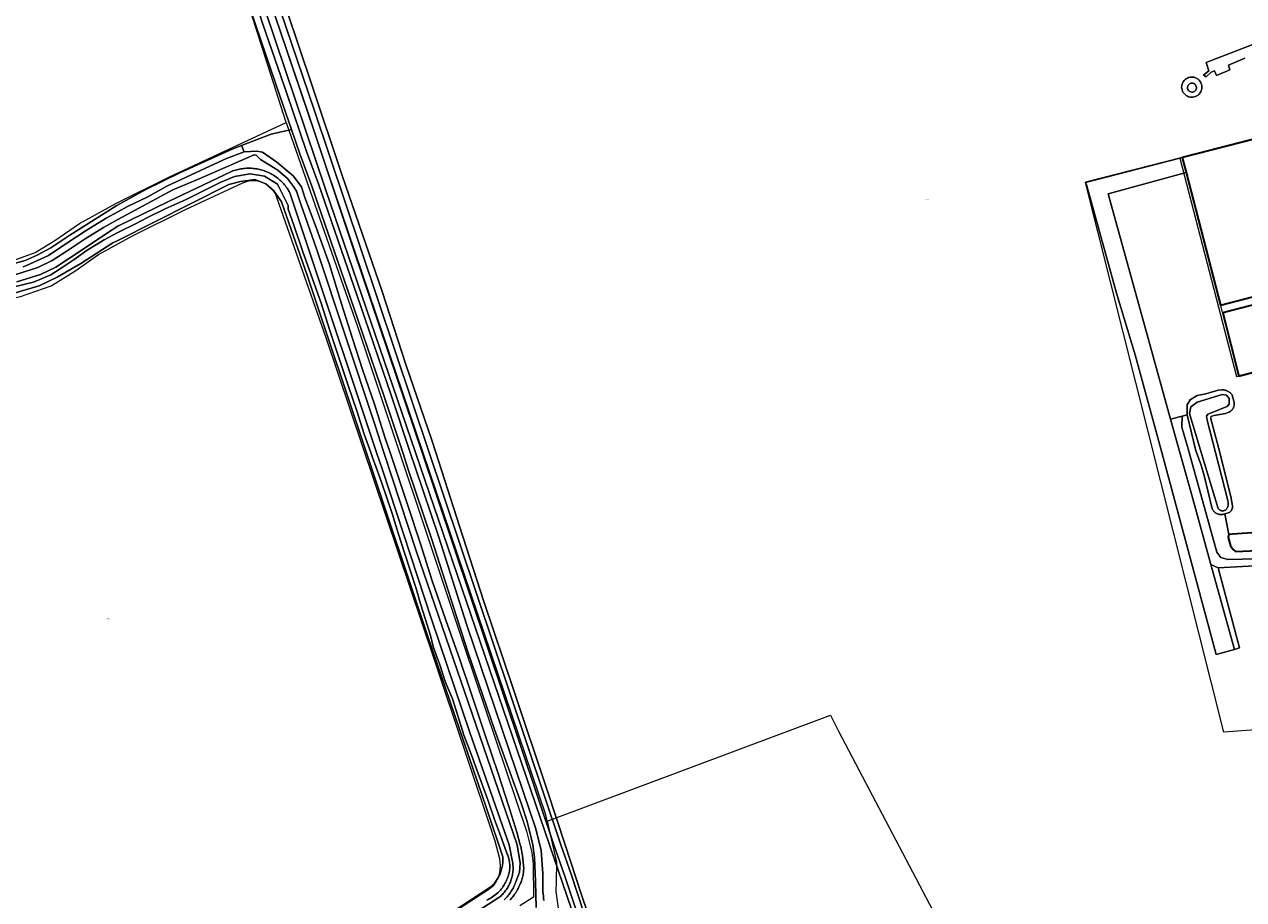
# Model space of a CAD drawing. Header units: metres. Extents: x 250001 to 257773, y 598992 to 609118.
# Tile 168 of 256: x 252962 to 253455, y 600978 to 601331. Entities that reach past the tile are written whole.
import ezdxf
from ezdxf.enums import TextEntityAlignment as Align
from ezdxf.lldxf.tags import DXFTag

# ---------------------------------------------------------------- set-up
doc = ezdxf.new("R2010")
doc.units = ezdxf.units.M
for name, color, linetype, lineweight in [('B-WE-GK-BESCHOEIING-G', 252, 'GK-BESCHOEIING', 35), ('B-WE-GR-BOS_LOOF-GV', 252, 'Continuous', 13), ('B-WE-GR-BOUWLAND-GV', 252, 'Continuous', 13), ('B-WE-GR-GROENVOORZIENING-GV', 252, 'Continuous', 18), ('B-WE-KG-GRENS_PERCEEL-G', 150, 'KG-PERCEEL', 18), ('B-WE-KG-GRENS_PERCEEL-S', 150, 'Continuous', 25), ('B-WE-OG-BEBOUWING-GV', 1, 'Continuous', 35), ('B-WE-OG-BEBOUWING_WINDTURBINE-GV', 1, 'Continuous', 18), ('B-WE-OG-TERREIN_ERF-GV', 7, 'Continuous', 18), ('B-WE-OG-WATER-GV', 252, 'Continuous', 18), ('B-WE-OG-WATER_SLOOT-GV', 252, 'Continuous', 18), ('B-WE-VH-ONVERHARD-GV', 252, 'Continuous', 18), ('B-WE-VH-VERHARDING_BETON-GV', 252, 'Continuous', 18), ('B-WE-VH-VERHARDING_GESLOTEN-GV', 252, 'Continuous', 18), ('X-XX-AL-REFERENTIE-G', 7, 'Continuous', 18)]:
    doc.layers.add(name, color=color, linetype=linetype, lineweight=lineweight)
doc.styles.add('NLCS-ISO', font='NLCS-ISO.ttf')
doc.styles.get("Standard").update_dxf_attribs({"font": 'NLCS-ISO.ttf'})
doc.linetypes.add('GK-BESCHOEIING', pattern='A,30,-5,[1,NLCS.SHX,S=1,R=0,X=0,Y=0],-5', length=40)
tags = doc.linetypes.add('KG-PERCEEL', pattern='A,5.5,-2,["P",Standard,S=1.8,R=0,X=-0.5,Y=-0.9],-2,5.5,-2,[5,NLCS.SHX,S=0.75,R=0,X=0,Y=0],-2', length=19).pattern_tags.tags
tags[6] = DXFTag(74, 10)

# ---------------------------------------------------------------- blocks, each defined once
blk = doc.blocks.new('SKG-PERCEELNUMMER-SO')
at = {"style": 'NLCS-ISO', "oblique": 10, "flags": 1}
blk.add_attdef('GEMEENTECODE', text='', height=1.8, dxfattribs=at).set_placement((0, 2.6), align=Align.MIDDLE_CENTER)
at = {"style": 'NLCS-ISO', "oblique": 10}
blk.add_attdef('SECTIE', text='', height=1.8, dxfattribs=at).set_placement((-0.5, 0), align=Align.MIDDLE_RIGHT)
blk.add_attdef('PERCEELNUMMER', text='', height=1.8, dxfattribs=at).set_placement((0.5, 0), align=Align.MIDDLE_LEFT)
blk = doc.blocks.new('BS2021-132-Xref-KAD-20210617')
at = {"layer": 'B-WE-KG-GRENS_PERCEEL-G', "flags": 128}
for points in [[(253173.344, 601009.569), (253172.732, 601012.133), (253057.232, 601353.056), (253362.022, 601466.988), (253216, 601615.521)], [(253067.932, 601291.571), (253035.096, 601394.645), (253033.914, 601404.512), (253018.386, 601457.374)], [(253452.58, 601189.32), (253429.93, 601277.51), (253569.43, 601313.15)], [(252771.791, 601164.457), (252808.632, 601179.675), (252828.274, 601186.715), (252840.464, 601189.382), (252852.898, 601191.267), (252875.6, 601192.537), (252878.66, 601192.803), (252883.444, 601194.485), (252888.386, 601198.014), (252891.808, 601201.436), (252902.678, 601216.94), (252908.168, 601222.886), (252915.752, 601226.917), (252924.246, 601229.196), (252941.82, 601232.245), (252956.646, 601235.549), (252966.632, 601239.093), (252974.574, 601243.955), (252984.428, 601250.888), (252999.104, 601258.877), (253020.842, 601269.745), (253067.932, 601291.571)], [(253067.932, 601291.571), (253068.022, 601291.285), (253096.734, 601209.274), (253140.106, 601079.416), (253164.918, 601005.461), (253167.126, 600996.883), (253167.622, 600992.173), (253167.83, 600978.914), (253162.316, 600975.32)], [(253390.636, 601267.472), (253428.747, 601277.208)], [(253428.747, 601277.208), (253451.636, 601189.079)], [(252868.388, 601177.41), (252876.588, 601177.869), (252881.786, 601178.32), (252890.29, 601181.31), (252897.916, 601186.756), (252903.112, 601191.952), (252914.148, 601207.693), (252917.274, 601211.079), (252921.178, 601213.152), (252927.408, 601214.824), (252944.68, 601217.821), (252960.724, 601221.398), (252973, 601225.755), (252982.658, 601231.668), (252992.194, 601238.378), (253005.906, 601245.843), (253027.236, 601256.507), (253050.388, 601267.266)], [(253050.388, 601267.266), (253051.2, 601267.601), (253052.038, 601267.863), (253052.896, 601268.051), (253053.767, 601268.163), (253054.644, 601268.198), (253055.521, 601268.156), (253056.392, 601268.037), (253057.248, 601267.842), (253058.084, 601267.573), (253058.893, 601267.231), (253059.669, 601266.82), (253060.406, 601266.342), (253061.098, 601265.802), (253061.74, 601265.202), (253062.327, 601264.549), (253062.854, 601263.847), (253063.317, 601263.101), (253063.714, 601262.317), (253064.04, 601261.502)], [(253446.508, 601045.427), (253390.636, 601267.472)], [(253064.04, 601261.502), (253083.886, 601204.816), (253127.502, 601075.175), (253152.158, 601001.681), (253154, 600994.523), (253154.332, 600991.365), (253154.342, 600990.662)], [(253506.874, 601203.698), (253501.47, 601202.32), (253502.21, 601199.44), (253495.84, 601197.81), (253495.22, 601200.21), (253452.58, 601189.32)], [(253451.636, 601189.079), (253452.58, 601189.32)], [(253173.344, 601009.569), (253287.666, 601052.303)], [(253287.666, 601052.303), (253290.942, 601045.95), (253353.468, 600927), (253390.396, 600858.261)], [(253549.7, 601053.182), (253517.528, 601050.765), (253483.097, 601048.18), (253446.508, 601045.427)], [(253173.344, 601009.569), (253177.026, 600993.014), (253176.876, 600985.233), (253176.846, 600981.179), (253177.72, 600974.481), (253178.088, 600972.975)], [(253149.794, 600982.13), (253150.479, 600982.617), (253151.121, 600983.161), (253151.715, 600983.756), (253152.256, 600984.399), (253152.742, 600985.085), (253153.168, 600985.81), (253153.532, 600986.567), (253153.831, 600987.353), (253154.063, 600988.161), (253154.226, 600988.986), (253154.319, 600989.822), (253154.342, 600990.662)], [(252973.092, 600867.497), (253149.794, 600982.13)]]:
    blk.add_lwpolyline(points, dxfattribs=at)
at = {"layer": 'B-WE-KG-GRENS_PERCEEL-S', "xscale": 0.2, "yscale": 0.2, "zscale": 0.2}
for p, values in [((253326.515, 601260.593), {'PERCEELNUMMER': '528', 'SECTIE': 'M'}), ((253093.051, 601201.79), {'PERCEELNUMMER': '226', 'SECTIE': 'M'}), ((252995.913, 601091.265), {'PERCEELNUMMER': '195', 'SECTIE': 'M'})]:
    blk.add_blockref('SKG-PERCEELNUMMER-SO', p, dxfattribs=at).add_auto_attribs(values)
blk = doc.blocks.new('BS2021-132-Xref-BGT-GRIJS-20210617-aangepast')
at = {"layer": 'B-WE-GK-BESCHOEIING-G', "flags": 128}
blk.add_lwpolyline([(253511.768, 601137.191), (253490.961, 601137.591), (253482.872, 601130.114), (253482.557, 601129.869), (253482.232, 601129.636), (253481.897, 601129.417), (253481.555, 601129.211), (253481.204, 601129.019), (253480.846, 601128.841), (253480.481, 601128.677), (253480.11, 601128.529), (253479.734, 601128.395), (253479.352, 601128.277), (253478.966, 601128.173), (253478.576, 601128.086), (253478.183, 601128.014), (253477.787, 601127.958), (253477.389, 601127.917), (253477.15, 601127.901), (253463.926, 601127.119), (253459.892, 601126.106), (253450.005, 601125.372), (253448.572, 601125.36), (253448.328, 601124.099), (253449.206, 601120.711), (253450.335, 601119.206), (253451.213, 601118.453), (253457.108, 601118.704), (253479.966, 601119.937), (253480.51, 601120.043), (253481.05, 601120.166), (253481.587, 601120.303), (253482.12, 601120.456), (253482.648, 601120.625), (253483.171, 601120.808), (253483.689, 601121.007), (253484.201, 601121.22), (253484.706, 601121.449), (253485.204, 601121.691), (253485.607, 601121.9), (253490.739, 601125.024), (253497.267, 601130.241), (253502.59, 601130.537), (253503.509, 601130.046), (253523.402, 601129.554)], dxfattribs=at)
at = {"layer": 'B-WE-GR-BOS_LOOF-GV', "flags": 128}
blk.add_lwpolyline([(253431.285, 601271.415), (253429.711, 601277.475), (253390.693, 601267.606), (253391.159, 601266.118), (253403.144, 601222.7), (253410.764, 601197.776), (253421.462, 601158.336), (253432.037, 601119.354), (253443.388, 601076.888), (253450.818, 601078.931), (253441.335, 601113.157), (253433.567, 601141.19), (253428.81, 601158.336), (253425.047, 601171.898), (253399.813, 601262.851)], close=True, dxfattribs=at)
at = {"layer": 'B-WE-GR-BOUWLAND-GV', "flags": 128}
for points in [[(253063.525, 601351.023), (253078.13, 601307.208), (253090.512, 601270.219), (253106.625, 601223.388), (253116.309, 601193.94), (253126.707, 601163.38), (253128.331, 601158.336), (253137.899, 601128.614), (253147.742, 601098.293), (253159.727, 601062.733), (253173.459, 601021.616), (253180.54, 601000), (253187.032, 600980.182), (253195.287, 600956.052)], [(253463.867, 601112.924), (253444.195, 601111.853), (253452.913, 601079.507), (253450.818, 601078.931), (253443.388, 601076.888), (253432.037, 601119.354), (253421.462, 601158.336), (253410.764, 601197.776), (253403.144, 601222.7), (253391.159, 601266.118), (253390.693, 601267.606), (253429.711, 601277.475), (253435.546, 601278.99), (253473.018, 601288.723)], [(253455.042, 601317.613), (253448.427, 601314.808), (253448.956, 601312.903), (253443.612, 601310.628), (253442.818, 601312.48), (253441.442, 601311.951), (253439.325, 601310.046), (253438.373, 601310.786), (253440.489, 601312.533), (253439.437, 601315.874), (253440.078, 601316.072), (253461.666, 601324.528)], [(252957.646, 601234.533), (252962.601, 601235.947), (252967.369, 601238.009), (252972.895, 601241.019), (252980.606, 601246.11), (252999.618, 601258.156), (253011.322, 601264.547), (253025.027, 601271.336), (253046.078, 601280.808), (253049.909, 601282.291), (253061.857, 601286.914), (253070.091, 601288.777), (253065.413, 601302.424), (253053.641, 601336.697)], [(253000, 600884.245), (253150.94, 600983.38), (253150.981, 600983.421), (253151.326, 600983.778), (253151.659, 600984.147), (253151.98, 600984.526), (253152.288, 600984.916), (253152.584, 600985.315), (253152.867, 600985.723), (253153.137, 600986.14), (253153.393, 600986.566), (253153.635, 600987), (253153.864, 600987.441), (253154.077, 600987.89), (253154.277, 600988.345), (253154.461, 600988.806), (253154.631, 600989.273), (253154.785, 600989.745), (253154.924, 600990.223), (253155.048, 600990.704), (253155.156, 600991.189), (253155.249, 600991.677), (253155.326, 600992.168), (253155.387, 600992.661), (253155.432, 600993.156), (253155.461, 600993.652), (253155.474, 600994.148), (253155.471, 600994.645), (253155.452, 600995.142), (253148.756, 601014.869), (253125.028, 601084.585), (253076.537, 601229.621), (253066.085, 601259.651), (253062.995, 601264.02), (253059.712, 601266.883), (253055.335, 601268.634), (253049.427, 601267.759), (253044.831, 601266.665), (253000, 601244.04), (252997.999, 601243.03), (252985.087, 601234.714), (252975.458, 601229.243), (252968.236, 601225.741), (252956.2, 601222.24)]]:
    blk.add_lwpolyline(points, dxfattribs=at)
blk.add_lwpolyline([(253432.87, 601301.881), (253432.317, 601302.019), (253431.788, 601302.233), (253431.294, 601302.518), (253430.845, 601302.869), (253430.448, 601303.279), (253430.113, 601303.74), (253429.846, 601304.244), (253429.651, 601304.78), (253429.532, 601305.338), (253429.492, 601305.906), (253429.532, 601306.475), (253429.65, 601307.033), (253429.845, 601307.569), (253430.113, 601308.072), (253430.448, 601308.534), (253430.844, 601308.944), (253431.294, 601309.295), (253431.788, 601309.58), (253432.316, 601309.794), (253432.87, 601309.932), (253433.437, 601309.991), (253434.007, 601309.971), (253434.568, 601309.872), (253435.111, 601309.696), (253435.623, 601309.446), (253436.096, 601309.127), (253436.52, 601308.746), (253436.886, 601308.309), (253437.188, 601307.826), (253437.42, 601307.305), (253437.578, 601306.756), (253437.657, 601306.192), (253437.657, 601305.621), (253437.578, 601305.057), (253437.42, 601304.509), (253437.188, 601303.988), (253436.886, 601303.504), (253436.52, 601303.067), (253436.096, 601302.686), (253435.623, 601302.367), (253435.111, 601302.117), (253434.568, 601301.941), (253434.007, 601301.842), (253433.437, 601301.822)], close=True, dxfattribs=at)
at = {"layer": 'B-WE-GR-GROENVOORZIENING-GV', "flags": 128}
for points in [[(252956.2, 601222.24), (252968.236, 601225.741), (252975.458, 601229.243), (252985.087, 601234.714), (252997.999, 601243.03), (253000, 601244.04), (253044.831, 601266.665), (253049.427, 601267.759), (253055.335, 601268.634), (253059.712, 601266.883), (253062.995, 601264.02), (253066.085, 601259.651), (253076.537, 601229.621), (253125.028, 601084.585), (253148.756, 601014.869), (253155.452, 600995.142), (253155.471, 600994.645), (253155.474, 600994.148), (253155.461, 600993.652), (253155.432, 600993.156), (253155.387, 600992.661), (253155.326, 600992.168), (253155.249, 600991.677), (253155.156, 600991.189), (253155.048, 600990.704), (253154.924, 600990.223), (253154.785, 600989.745), (253154.631, 600989.273), (253154.461, 600988.806), (253154.277, 600988.345), (253154.077, 600987.89), (253153.864, 600987.441), (253153.635, 600987), (253153.393, 600986.566), (253153.137, 600986.14), (253152.867, 600985.723), (253152.584, 600985.315), (253152.288, 600984.916), (253151.98, 600984.526), (253151.659, 600984.147), (253151.326, 600983.778), (253150.981, 600983.421), (253150.94, 600983.38), (253000, 600884.245)], [(253148.952, 600977.667), (253149.53, 600977.987), (253150.1, 600978.321), (253150.663, 600978.668), (253151.216, 600979.029), (253151.761, 600979.403), (253152.296, 600979.79), (253152.822, 600980.19), (253153.338, 600980.602), (253153.844, 600981.027), (253154.109, 600981.323), (253154.45, 600981.727), (253154.779, 600982.141), (253155.096, 600982.564), (253155.399, 600982.997), (253155.689, 600983.439), (253155.966, 600983.89), (253156.229, 600984.348), (253156.477, 600984.815), (253156.712, 600985.288), (253156.932, 600985.769), (253157.138, 600986.256), (253157.328, 600986.749), (253157.504, 600987.248), (253157.665, 600987.751), (253157.81, 600988.26), (253157.94, 600988.772), (253158.054, 600989.288), (253158.152, 600989.808), (253158.235, 600990.33), (253158.244, 600990.646), (253158.244, 600991.122), (253158.228, 600991.598), (253158.197, 600992.073), (253158.149, 600992.547), (253158.086, 600993.019), (253158.007, 600993.488), (253157.912, 600993.954), (253157.802, 600994.417), (253157.676, 600994.876), (253157.535, 600995.331), (253157.379, 600995.78), (253157.208, 600996.225), (253157.022, 600996.663), (253156.822, 600997.094), (253155.801, 601000), (253154.838, 601002.743), (253152.089, 601010.201), (253149.474, 601017.728), (253144.917, 601030.345), (253142.633, 601036.596), (253139.68, 601044.269), (253137.362, 601051.624), (253135.087, 601058.886), (253132.183, 601065.891), (253129.921, 601072.626), (253127.445, 601079.69), (253126.091, 601084.879), (253124.205, 601090.983), (253122.183, 601097.267), (253120.37, 601103.509), (253115.677, 601117.921), (253113.12, 601125.852), (253110.674, 601133.729), (253108.109, 601141.314), (253105.764, 601148.299), (253102.788, 601156.367), (253102.092, 601158.336), (253099.452, 601165.805), (253096.398, 601175.241), (253093.067, 601184.991), (253085.59, 601207.634), (253082.105, 601218.746), (253074.542, 601239.805), (253071.127, 601249.791), (253068.676, 601256.642), (253068.674, 601258.185), (253064.452, 601266.774), (253059.202, 601269.957), (253053.42, 601270.885), (253047.057, 601269.855), (253041.316, 601267.343), (253027.511, 601260.581), (253019.043, 601256.769), (253011.936, 601253.271), (253006.796, 601250.542), (253000.828, 601247.654), (253000, 601247.22), (252994.384, 601244.274), (252987.531, 601240.067), (252982.348, 601236.308), (252977.108, 601232.785), (252972.966, 601230.172), (252965.973, 601227.156), (252963.144, 601226.497), (252955.923, 601224.711)], [(252961.791, 601233.419), (252963.082, 601233.852), (252971.91, 601237.918), (252978.94, 601242.692), (252987.147, 601248.051), (252995.196, 601253.026), (253000, 601255.6), (253003.839, 601257.656), (253011.799, 601261.433), (253019.706, 601265.916), (253027.58, 601269.615), (253035.351, 601273.181), (253043.782, 601277.082), (253050.944, 601279.791), (253049.909, 601282.291), (253046.078, 601280.808), (253025.027, 601271.336), (253011.322, 601264.547), (252999.618, 601258.156), (252980.606, 601246.11), (252972.895, 601241.019), (252967.369, 601238.009), (252962.601, 601235.947), (252957.646, 601234.533)], [(253055.582, 601340.456), (253058.694, 601330.95), (253068.168, 601303.369), (253076.195, 601279.947), (253081.016, 601266.849), (253097.973, 601217.74), (253110.238, 601182.001), (253118.055, 601158.336), (253120.136, 601152.035), (253129.391, 601124.568), (253140.92, 601088.695), (253166.484, 601013.172), (253168.583, 601006.896), (253170.301, 601000), (253170.868, 600997.726), (253171.612, 600988.397), (253171.554, 600985.292), (253171.547, 600984.892), (253171.543, 600983.965), (253171.554, 600983.037), (253171.582, 600982.111), (253171.625, 600981.184), (253171.685, 600980.259), (253171.76, 600979.334), (253171.852, 600978.412), (253171.959, 600977.49)], [(253197.368, 600932.282), (253174.235, 601000), (253120.145, 601158.336), (253083.958, 601264.268), (253055.408, 601349.051)], [(253168.879, 600974.743), (253168.652, 600985.089), (253168.175, 600994.942), (253167.522, 601000), (253165.982, 601006.208), (253165.043, 601009.868), (253162.744, 601016.776), (253151.977, 601046.603), (253141.317, 601077.939), (253126.625, 601123.657), (253117.374, 601151.114), (253114.988, 601158.336), (253107.479, 601181.072), (253095.219, 601216.792), (253078.273, 601265.871), (253073.451, 601278.972), (253070.091, 601288.777), (253061.857, 601286.914), (253049.909, 601282.291), (253050.944, 601279.791), (253056.022, 601280.1), (253058.348, 601279.664), (253064.139, 601275.62), (253070.749, 601270.155), (253074.122, 601265.632), (253075.452, 601261.306), (253079.598, 601250.269), (253085.241, 601234.647), (253090.222, 601218.464), (253094.668, 601204.449), (253098.88, 601191.459), (253103.588, 601177.965), (253107.892, 601164.214), (253109.909, 601158.336), (253112.522, 601150.724), (253116.992, 601136.987), (253122.134, 601121.464), (253126.93, 601106.615), (253132.235, 601091.161), (253138.002, 601074.892), (253142.756, 601060.853), (253148.385, 601043.879), (253153.587, 601028.771), (253157.635, 601015.9), (253161.092, 601005.058), (253162.446, 601000), (253162.626, 600999.326), (253163.308, 600995.611), (253163.776, 600991.788), (253163.807, 600991.294), (253163.822, 600990.8), (253163.822, 600990.306), (253163.805, 600989.811), (253163.772, 600989.318), (253163.724, 600988.826), (253163.659, 600988.335), (253163.579, 600987.847), (253163.483, 600987.362), (253163.372, 600986.88), (253163.244, 600986.402), (253163.102, 600985.929), (253162.944, 600985.46), (253162.771, 600984.997), (253162.583, 600984.539), (253162.381, 600984.088), (253162.335, 600983.991), (253161.603, 600982.441), (253161.33, 600981.927), (253161.043, 600981.42), (253160.741, 600980.922), (253160.427, 600980.432), (253160.098, 600979.951), (253159.757, 600979.479), (253159.403, 600979.016), (253159.036, 600978.564), (253158.657, 600978.121), (253158.267, 600977.69)], [(253457.108, 601118.704), (253451.213, 601118.453), (253450.335, 601119.206), (253449.206, 601120.711), (253448.328, 601124.099), (253448.572, 601125.36), (253446.874, 601133.583), (253446.67, 601133.511), (253446.429, 601133.442), (253446.183, 601133.388), (253445.934, 601133.35), (253445.683, 601133.327), (253445.431, 601133.321), (253445.18, 601133.331), (253444.929, 601133.356), (253444.681, 601133.398), (253444.436, 601133.455), (253444.195, 601133.527), (253443.959, 601133.615), (253443.729, 601133.718), (253443.506, 601133.834), (253443.291, 601133.965), (253443.084, 601134.109), (253442.887, 601134.267), (253442.701, 601134.436), (253442.526, 601134.617), (253442.362, 601134.808), (253442.211, 601135.01), (253442.073, 601135.22), (253441.949, 601135.439), (253441.839, 601135.666), (253441.744, 601135.899), (253441.663, 601136.137), (253438.725, 601148.587), (253437.392, 601153.312), (253435.48, 601158.336), (253435.218, 601159.024), (253431.715, 601173.547), (253429.664, 601173.04), (253429.503, 601168.577), (253432.33, 601158.924), (253432.493, 601158.336), (253443.637, 601118.148), (253445.301, 601115.984), (253448.13, 601115.152), (253494.163, 601116.333)]]:
    blk.add_lwpolyline(points, dxfattribs=at)
blk.add_lwpolyline([(253444.195, 601111.853), (253441.335, 601113.157), (253450.818, 601078.931), (253452.913, 601079.507)], close=True, dxfattribs=at)
at = {"layer": 'B-WE-OG-BEBOUWING-GV', "flags": 128}
blk.add_lwpolyline([(253533.159, 601240.77), (253524.923, 601272.479), (253529.181, 601273.585), (253525.133, 601289.364), (253520.828, 601288.246), (253517.69, 601300.326), (253476.954, 601289.745), (253473.018, 601288.723), (253435.546, 601278.99), (253429.711, 601277.475), (253431.285, 601271.415), (253445.173, 601217.945), (253503.032, 601232.972), (253503.999, 601229.248), (253475.9, 601221.97), (253475.788, 601222.399), (253446.055, 601214.742), (253452.616, 601189.263), (253465.215, 601192.507), (253520.296, 601207.144), (253540.54, 601212.29), (253534.227, 601237.078), (253510.196, 601230.853), (253509.235, 601234.556)], close=True, dxfattribs=at)
at = {"layer": 'B-WE-OG-BEBOUWING_WINDTURBINE-GV', "flags": 128}
blk.add_lwpolyline([(253435.425, 601305.442), (253435.442, 601305.818), (253435.381, 601306.189), (253435.244, 601306.54), (253435.038, 601306.854), (253434.77, 601307.119), (253434.453, 601307.322), (253434.101, 601307.455), (253433.729, 601307.512), (253433.353, 601307.49), (253432.991, 601307.39), (253432.656, 601307.218), (253432.365, 601306.979), (253432.13, 601306.685), (253431.961, 601306.349), (253431.866, 601305.985), (253431.848, 601305.609), (253431.909, 601305.238), (253432.046, 601304.887), (253432.253, 601304.573), (253432.52, 601304.308), (253432.837, 601304.105), (253433.189, 601303.972), (253433.561, 601303.915), (253433.937, 601303.937), (253434.3, 601304.037), (253434.634, 601304.209), (253434.925, 601304.448), (253435.16, 601304.742), (253435.329, 601305.078)], close=True, dxfattribs=at)
at = {"layer": 'B-WE-OG-TERREIN_ERF-GV', "flags": 128}
for points in [[(253465.215, 601192.507), (253452.616, 601189.263), (253446.055, 601214.742), (253475.788, 601222.399)], [(253503.032, 601232.972), (253445.173, 601217.945), (253431.285, 601271.415), (253399.813, 601262.851), (253425.047, 601171.898), (253429.664, 601173.04), (253431.715, 601173.547), (253431.741, 601177.604), (253432.989, 601179.684), (253435.736, 601181.348), (253439.193, 601182.119), (253444.178, 601183.522), (253445.671, 601183.647), (253445.941, 601183.661), (253446.212, 601183.659), (253446.482, 601183.642), (253446.75, 601183.609), (253447.016, 601183.559), (253447.279, 601183.495), (253447.537, 601183.414), (253447.791, 601183.319), (253448.038, 601183.209), (253448.278, 601183.084), (253448.51, 601182.946), (253448.734, 601182.793), (253448.949, 601182.628), (253449.153, 601182.451), (253449.347, 601182.262), (253449.528, 601182.062), (253449.698, 601181.851), (253449.855, 601181.631), (253449.942, 601181.496), (253450.583, 601179.102), (253450.645, 601178.866), (253450.69, 601178.627), (253450.721, 601178.385), (253450.735, 601178.142), (253450.733, 601177.899), (253450.715, 601177.656), (253450.681, 601177.415), (253450.631, 601177.177), (253450.566, 601176.942), (253450.486, 601176.713), (253450.391, 601176.489), (253450.281, 601176.271), (253450.157, 601176.062), (253450.02, 601175.861), (253449.87, 601175.669), (253449.707, 601175.488), (253449.533, 601175.318), (253449.348, 601175.159), (253449.153, 601175.014), (253448.949, 601174.881), (253448.737, 601174.762), (253448.549, 601174.67), (253447.217, 601174.106), (253442.557, 601173.275), (253441.733, 601173.058), (253441.506, 601172.995), (253441.436, 601172.937), (253441.362, 601172.857), (253441.3, 601172.767), (253441.252, 601172.669), (253441.219, 601172.565), (253441.201, 601172.457), (253441.2, 601172.347), (253441.214, 601172.239), (253441.244, 601172.134), (253441.289, 601172.034), (253444.898, 601158.336), (253445.216, 601157.132), (253449.372, 601140.655), (253449.998, 601136.933), (253450.018, 601136.72), (253450.022, 601136.505), (253450.01, 601136.291), (253449.983, 601136.078), (253449.939, 601135.868), (253449.88, 601135.662), (253449.806, 601135.461), (253449.717, 601135.266), (253449.613, 601135.078), (253449.496, 601134.898), (253449.366, 601134.728), (253449.224, 601134.567), (253449.07, 601134.418), (253448.905, 601134.281), (253448.731, 601134.156), (253448.66, 601134.111), (253446.874, 601133.583), (253448.572, 601125.36), (253450.005, 601125.372), (253459.892, 601126.106)], [(253461.666, 601324.528), (253440.078, 601316.072), (253439.437, 601315.874), (253440.489, 601312.533), (253438.373, 601310.786), (253439.325, 601310.046), (253441.442, 601311.951), (253442.818, 601312.48), (253443.612, 601310.628), (253448.956, 601312.903), (253448.427, 601314.808), (253455.042, 601317.613)]]:
    blk.add_lwpolyline(points, dxfattribs=at)
at = {"layer": 'B-WE-OG-WATER-GV', "flags": 128}
for points in [[(253057.033, 601353.726), (253076.656, 601295.807), (253095.448, 601239.719), (253122.826, 601158.336), (253128.874, 601140.359), (253175.997, 601000), (253180.444, 600987.307), (253185.492, 600972.064)], [(253187.993, 600972.902), (253182.943, 600988.15), (253178.884, 601000), (253131.469, 601141.231), (253125.714, 601158.336), (253098.043, 601240.591), (253079.25, 601296.681), (253061.088, 601350.287)], [(252959.164, 601227.283), (252968.747, 601230.318), (252974.911, 601233.265), (252980.787, 601237.095), (252988.352, 601242.17), (252995.42, 601246.874), (253000, 601249.765), (253020.413, 601259.754), (253045.897, 601271.851), (253045.911, 601271.857), (253046.424, 601272.052), (253046.942, 601272.233), (253047.465, 601272.398), (253047.993, 601272.547), (253048.525, 601272.681), (253049.061, 601272.8), (253049.6, 601272.903), (253050.142, 601272.99), (253050.686, 601273.062), (253051.232, 601273.117), (253051.779, 601273.157), (253052.327, 601273.18), (253052.876, 601273.188), (253053.424, 601273.179), (253053.973, 601273.155), (253054.52, 601273.115), (253055.066, 601273.058), (253055.609, 601272.986), (253056.151, 601272.898), (253056.69, 601272.794), (253057.225, 601272.675), (253057.757, 601272.54), (253058.285, 601272.389), (253058.808, 601272.224), (253059.326, 601272.043), (253059.839, 601271.847), (253060.345, 601271.636), (253060.845, 601271.41), (253061.339, 601271.17), (253061.825, 601270.916), (253062.304, 601270.648), (253062.774, 601270.365), (253063.236, 601270.07), (253063.69, 601269.76), (253064.134, 601269.438), (253064.568, 601269.103), (253064.993, 601268.756), (253065.407, 601268.396), (253065.811, 601268.024), (253066.203, 601267.641), (253066.585, 601267.246), (253066.954, 601266.841), (253067.312, 601266.424), (253067.657, 601265.998), (253067.99, 601265.562), (253068.31, 601265.116), (253068.617, 601264.661), (253068.91, 601264.197), (253069.19, 601263.725), (253069.455, 601263.245), (253075.863, 601243.885), (253104.464, 601158.336), (253106.776, 601151.42), (253126.563, 601091.088), (253142.229, 601045.021), (253158.011, 601000), (253159.339, 600993.111), (253159.396, 600992.738), (253159.456, 600992.248), (253159.501, 600991.755), (253159.53, 600991.262), (253159.543, 600990.768), (253159.54, 600990.273), (253159.521, 600989.779), (253159.485, 600989.286), (253159.434, 600988.794), (253159.367, 600988.304), (253159.285, 600987.817), (253159.186, 600987.332), (253159.072, 600986.851), (253158.942, 600986.374), (253158.797, 600985.902), (253158.637, 600985.434), (253158.462, 600984.972), (253158.272, 600984.515), (253158.067, 600984.065), (253157.848, 600983.622), (253157.614, 600983.186), (253157.367, 600982.758), (253157.106, 600982.339), (253156.831, 600981.927), (253156.543, 600981.525), (253156.243, 600981.133), (253155.93, 600980.75), (253155.604, 600980.378), (253155.267, 600980.016), (253154.918, 600979.666), (253154.558, 600979.327), (253154.188, 600979), (253153.806, 600978.685), (253120.455, 600957.269)], [(253155.923, 600977.83), (253156.33, 600978.214), (253156.725, 600978.611), (253157.108, 600979.02), (253157.476, 600979.442), (253157.831, 600979.875), (253158.171, 600980.32), (253158.497, 600980.775), (253158.808, 600981.241), (253159.104, 600981.716), (253159.384, 600982.201), (253159.648, 600982.695), (253159.897, 600983.196), (253160.129, 600983.706), (253160.344, 600984.223), (253160.543, 600984.747), (253160.658, 600985.082), (253162.102, 600989.006), (253162.362, 600992.635), (253161.218, 601000), (253120.392, 601118.684), (253107.4, 601158.336), (253103.687, 601169.67), (253080.162, 601240.603), (253073.91, 601258.714), (253072.124, 601263.971), (253070.891, 601265.729), (253068.506, 601268.995), (253064.541, 601272.441), (253057.588, 601276.744), (253055.855, 601278.423), (253055.025, 601278.597), (253032.807, 601268.885), (253022.118, 601264.483), (253000, 601252.523), (252994.115, 601249.278), (252986.725, 601244.691), (252979.132, 601239.598), (252973.439, 601235.886), (252967.642, 601233.115), (252958.319, 601230.162)], [(253459.892, 601126.106), (253450.005, 601125.372), (253448.572, 601125.36), (253448.328, 601124.099), (253449.206, 601120.711), (253450.335, 601119.206), (253451.213, 601118.453), (253457.108, 601118.704)]]:
    blk.add_lwpolyline(points, dxfattribs=at)
blk.add_lwpolyline([(253447.552, 601181.512), (253445.804, 601181.762), (253435.818, 601178.768), (253433.238, 601176.772), (253432.655, 601174.109), (253437.424, 601158.336), (253444.232, 601135.815), (253444.323, 601135.689), (253444.443, 601135.547), (253444.576, 601135.416), (253444.719, 601135.296), (253444.872, 601135.189), (253445.034, 601135.095), (253445.203, 601135.016), (253445.378, 601134.952), (253445.558, 601134.902), (253445.741, 601134.869), (253445.927, 601134.851), (253446.114, 601134.849), (253446.3, 601134.863), (253446.484, 601134.893), (253446.665, 601134.939), (253446.842, 601135), (253447.012, 601135.076), (253447.176, 601135.166), (253447.331, 601135.269), (253447.476, 601135.386), (253447.611, 601135.515), (253447.661, 601135.589), (253447.791, 601135.807), (253447.907, 601136.032), (253448.009, 601136.264), (253448.096, 601136.501), (253448.167, 601136.744), (253448.223, 601136.991), (253448.264, 601137.241), (253448.289, 601137.493), (253448.297, 601137.746), (253448.29, 601137.999), (253448.267, 601138.251), (253448.228, 601138.501), (253448.173, 601138.749), (253448.102, 601138.992), (253443.11, 601158.336), (253439.727, 601171.445), (253439.561, 601173.026), (253440.061, 601173.941), (253447.8, 601176.935), (253448.632, 601177.933), (253448.716, 601180.18)], close=True, dxfattribs=at)
at = {"layer": 'B-WE-OG-WATER_SLOOT-GV', "flags": 128}
for points in [[(253055.408, 601349.051), (253083.958, 601264.268), (253120.145, 601158.336), (253174.235, 601000), (253197.368, 600932.282)], [(253195.287, 600956.052), (253187.032, 600980.182), (253180.54, 601000), (253173.459, 601021.616), (253159.727, 601062.733), (253147.742, 601098.293), (253137.899, 601128.614), (253128.331, 601158.336), (253126.707, 601163.38), (253116.309, 601193.94), (253106.625, 601223.388), (253090.512, 601270.219), (253078.13, 601307.208), (253063.525, 601351.023)], [(253061.088, 601350.287), (253079.25, 601296.681), (253098.043, 601240.591), (253125.714, 601158.336), (253131.469, 601141.231), (253178.884, 601000), (253182.943, 600988.15), (253187.993, 600972.902)], [(253185.492, 600972.064), (253180.444, 600987.307), (253175.997, 601000), (253128.874, 601140.359), (253122.826, 601158.336), (253095.448, 601239.719), (253076.656, 601295.807), (253057.033, 601353.726)], [(253158.267, 600977.69), (253158.657, 600978.121), (253159.036, 600978.564), (253159.403, 600979.016), (253159.757, 600979.479), (253160.098, 600979.951), (253160.427, 600980.432), (253160.741, 600980.922), (253161.043, 600981.42), (253161.33, 600981.927), (253161.603, 600982.441), (253162.335, 600983.991), (253162.381, 600984.088), (253162.583, 600984.539), (253162.771, 600984.997), (253162.944, 600985.46), (253163.102, 600985.929), (253163.244, 600986.402), (253163.372, 600986.88), (253163.483, 600987.362), (253163.579, 600987.847), (253163.659, 600988.335), (253163.724, 600988.826), (253163.772, 600989.318), (253163.805, 600989.811), (253163.822, 600990.306), (253163.822, 600990.8), (253163.807, 600991.294), (253163.776, 600991.788), (253163.308, 600995.611), (253162.626, 600999.326), (253162.446, 601000), (253161.092, 601005.058), (253157.635, 601015.9), (253153.587, 601028.771), (253148.385, 601043.879), (253142.756, 601060.853), (253138.002, 601074.892), (253132.235, 601091.161), (253126.93, 601106.615), (253122.134, 601121.464), (253116.992, 601136.987), (253112.522, 601150.724), (253109.909, 601158.336), (253107.892, 601164.214), (253103.588, 601177.965), (253098.88, 601191.459), (253094.668, 601204.449), (253090.222, 601218.464), (253085.241, 601234.647), (253079.598, 601250.269), (253075.452, 601261.306), (253074.122, 601265.632), (253070.749, 601270.155), (253064.139, 601275.62), (253058.348, 601279.664), (253056.022, 601280.1), (253050.944, 601279.791), (253043.782, 601277.082), (253035.351, 601273.181), (253027.58, 601269.615), (253019.706, 601265.916), (253011.799, 601261.433), (253003.839, 601257.656), (253000, 601255.6), (252995.196, 601253.026), (252987.147, 601248.051), (252978.94, 601242.692), (252971.91, 601237.918), (252963.082, 601233.852), (252961.791, 601233.419)], [(252955.923, 601224.711), (252963.144, 601226.497), (252965.973, 601227.156), (252972.966, 601230.172), (252977.108, 601232.785), (252982.348, 601236.308), (252987.531, 601240.067), (252994.384, 601244.274), (253000, 601247.22), (253000.828, 601247.654), (253006.796, 601250.542), (253011.936, 601253.271), (253019.043, 601256.769), (253027.511, 601260.581), (253041.316, 601267.343), (253047.057, 601269.855), (253053.42, 601270.885), (253059.202, 601269.957), (253064.452, 601266.774), (253068.674, 601258.185), (253068.676, 601256.642), (253071.127, 601249.791), (253074.542, 601239.805), (253082.105, 601218.746), (253085.59, 601207.634), (253093.067, 601184.991), (253096.398, 601175.241), (253099.452, 601165.805), (253102.092, 601158.336), (253102.788, 601156.367), (253105.764, 601148.299), (253108.109, 601141.314), (253110.674, 601133.729), (253113.12, 601125.852), (253115.677, 601117.921), (253120.37, 601103.509), (253122.183, 601097.267), (253124.205, 601090.983), (253126.091, 601084.879), (253127.445, 601079.69), (253129.921, 601072.626), (253132.183, 601065.891), (253135.087, 601058.886), (253137.362, 601051.624), (253139.68, 601044.269), (253142.633, 601036.596), (253144.917, 601030.345), (253149.474, 601017.728), (253152.089, 601010.201), (253154.838, 601002.743), (253155.801, 601000), (253156.822, 600997.094), (253157.022, 600996.663), (253157.208, 600996.225), (253157.379, 600995.78), (253157.535, 600995.331), (253157.676, 600994.876), (253157.802, 600994.417), (253157.912, 600993.954), (253158.007, 600993.488), (253158.086, 600993.019), (253158.149, 600992.547), (253158.197, 600992.073), (253158.228, 600991.598), (253158.244, 600991.122), (253158.244, 600990.646), (253158.235, 600990.33), (253158.152, 600989.808), (253158.054, 600989.288), (253157.94, 600988.772), (253157.81, 600988.26), (253157.665, 600987.751), (253157.504, 600987.248), (253157.328, 600986.749), (253157.138, 600986.256), (253156.932, 600985.769), (253156.712, 600985.288), (253156.477, 600984.815), (253156.229, 600984.348), (253155.966, 600983.89), (253155.689, 600983.439), (253155.399, 600982.997), (253155.096, 600982.564), (253154.779, 600982.141), (253154.45, 600981.727), (253154.109, 600981.323), (253153.844, 600981.027), (253153.338, 600980.602), (253152.822, 600980.19), (253152.296, 600979.79), (253151.761, 600979.403), (253151.216, 600979.029), (253150.663, 600978.668), (253150.1, 600978.321), (253149.53, 600977.987), (253148.952, 600977.667)], [(252958.319, 601230.162), (252967.642, 601233.115), (252973.439, 601235.886), (252979.132, 601239.598), (252986.725, 601244.691), (252994.115, 601249.278), (253000, 601252.523), (253022.118, 601264.483), (253032.807, 601268.885), (253055.025, 601278.597), (253055.855, 601278.423), (253057.588, 601276.744), (253064.541, 601272.441), (253068.506, 601268.995), (253070.891, 601265.729), (253072.124, 601263.971), (253073.91, 601258.714), (253080.162, 601240.603), (253103.687, 601169.67), (253107.4, 601158.336), (253120.392, 601118.684), (253161.218, 601000), (253162.362, 600992.635), (253162.102, 600989.006), (253160.658, 600985.082), (253160.543, 600984.747), (253160.344, 600984.223), (253160.129, 600983.706), (253159.897, 600983.196), (253159.648, 600982.695), (253159.384, 600982.201), (253159.104, 600981.716), (253158.808, 600981.241), (253158.497, 600980.775), (253158.171, 600980.32), (253157.831, 600979.875), (253157.476, 600979.442), (253157.108, 600979.02), (253156.725, 600978.611), (253156.33, 600978.214), (253155.923, 600977.83)], [(253120.455, 600957.269), (253153.806, 600978.685), (253154.188, 600979), (253154.558, 600979.327), (253154.918, 600979.666), (253155.267, 600980.016), (253155.604, 600980.378), (253155.93, 600980.75), (253156.243, 600981.133), (253156.543, 600981.525), (253156.831, 600981.927), (253157.106, 600982.339), (253157.367, 600982.758), (253157.614, 600983.186), (253157.848, 600983.622), (253158.067, 600984.065), (253158.272, 600984.515), (253158.462, 600984.972), (253158.637, 600985.434), (253158.797, 600985.902), (253158.942, 600986.374), (253159.072, 600986.851), (253159.186, 600987.332), (253159.285, 600987.817), (253159.367, 600988.304), (253159.434, 600988.794), (253159.485, 600989.286), (253159.521, 600989.779), (253159.54, 600990.273), (253159.543, 600990.768), (253159.53, 600991.262), (253159.501, 600991.755), (253159.456, 600992.248), (253159.396, 600992.738), (253159.339, 600993.111), (253158.011, 601000), (253142.229, 601045.021), (253126.563, 601091.088), (253106.776, 601151.42), (253104.464, 601158.336), (253075.863, 601243.885), (253069.455, 601263.245), (253069.19, 601263.725), (253068.91, 601264.197), (253068.617, 601264.661), (253068.31, 601265.116), (253067.99, 601265.562), (253067.657, 601265.998), (253067.312, 601266.424), (253066.954, 601266.841), (253066.585, 601267.246), (253066.203, 601267.641), (253065.811, 601268.024), (253065.407, 601268.396), (253064.993, 601268.756), (253064.568, 601269.103), (253064.134, 601269.438), (253063.69, 601269.76), (253063.236, 601270.07), (253062.774, 601270.365), (253062.304, 601270.648), (253061.825, 601270.916), (253061.339, 601271.17), (253060.845, 601271.41), (253060.345, 601271.636), (253059.839, 601271.847), (253059.326, 601272.043), (253058.808, 601272.224), (253058.285, 601272.389), (253057.757, 601272.54), (253057.225, 601272.675), (253056.69, 601272.794), (253056.151, 601272.898), (253055.609, 601272.986), (253055.066, 601273.058), (253054.52, 601273.115), (253053.973, 601273.155), (253053.424, 601273.179), (253052.876, 601273.188), (253052.327, 601273.18), (253051.779, 601273.157), (253051.232, 601273.117), (253050.686, 601273.062), (253050.142, 601272.99), (253049.6, 601272.903), (253049.061, 601272.8), (253048.525, 601272.681), (253047.993, 601272.547), (253047.465, 601272.398), (253046.942, 601272.233), (253046.424, 601272.052), (253045.911, 601271.857), (253045.897, 601271.851), (253020.413, 601259.754), (253000, 601249.765), (252995.42, 601246.874), (252988.352, 601242.17), (252980.787, 601237.095), (252974.911, 601233.265), (252968.747, 601230.318), (252959.164, 601227.283)]]:
    blk.add_lwpolyline(points, dxfattribs=at)
for points in [[(253446.212, 601183.659), (253445.941, 601183.661), (253445.671, 601183.647), (253444.178, 601183.522), (253439.193, 601182.119), (253435.736, 601181.348), (253432.989, 601179.684), (253431.741, 601177.604), (253431.715, 601173.547), (253435.218, 601159.024), (253435.48, 601158.336), (253437.392, 601153.312), (253438.725, 601148.587), (253441.663, 601136.137), (253441.744, 601135.899), (253441.839, 601135.666), (253441.949, 601135.439), (253442.073, 601135.22), (253442.211, 601135.01), (253442.362, 601134.808), (253442.526, 601134.617), (253442.701, 601134.436), (253442.887, 601134.267), (253443.084, 601134.109), (253443.291, 601133.965), (253443.506, 601133.834), (253443.729, 601133.718), (253443.959, 601133.615), (253444.195, 601133.527), (253444.436, 601133.455), (253444.681, 601133.398), (253444.929, 601133.356), (253445.18, 601133.331), (253445.431, 601133.321), (253445.683, 601133.327), (253445.934, 601133.35), (253446.183, 601133.388), (253446.429, 601133.442), (253446.67, 601133.511), (253446.874, 601133.583), (253448.66, 601134.111), (253448.731, 601134.156), (253448.905, 601134.281), (253449.07, 601134.418), (253449.224, 601134.567), (253449.366, 601134.728), (253449.496, 601134.898), (253449.613, 601135.078), (253449.717, 601135.266), (253449.806, 601135.461), (253449.88, 601135.662), (253449.939, 601135.868), (253449.983, 601136.078), (253450.01, 601136.291), (253450.022, 601136.505), (253450.018, 601136.72), (253449.998, 601136.933), (253449.372, 601140.655), (253445.216, 601157.132), (253444.898, 601158.336), (253441.289, 601172.034), (253441.244, 601172.134), (253441.214, 601172.239), (253441.2, 601172.347), (253441.201, 601172.457), (253441.219, 601172.565), (253441.252, 601172.669), (253441.3, 601172.767), (253441.362, 601172.857), (253441.436, 601172.937), (253441.506, 601172.995), (253441.733, 601173.058), (253442.557, 601173.275), (253447.217, 601174.106), (253448.549, 601174.67), (253448.737, 601174.762), (253448.949, 601174.881), (253449.153, 601175.014), (253449.348, 601175.159), (253449.533, 601175.318), (253449.707, 601175.488), (253449.87, 601175.669), (253450.02, 601175.861), (253450.157, 601176.062), (253450.281, 601176.271), (253450.391, 601176.489), (253450.486, 601176.713), (253450.566, 601176.942), (253450.631, 601177.177), (253450.681, 601177.415), (253450.715, 601177.656), (253450.733, 601177.899), (253450.735, 601178.142), (253450.721, 601178.385), (253450.69, 601178.627), (253450.645, 601178.866), (253450.583, 601179.102), (253449.942, 601181.496), (253449.855, 601181.631), (253449.698, 601181.851), (253449.528, 601182.062), (253449.347, 601182.262), (253449.153, 601182.451), (253448.949, 601182.628), (253448.734, 601182.793), (253448.51, 601182.946), (253448.278, 601183.084), (253448.038, 601183.209), (253447.791, 601183.319), (253447.537, 601183.414), (253447.279, 601183.495), (253447.016, 601183.559), (253446.75, 601183.609), (253446.482, 601183.642)], [(253435.818, 601178.768), (253445.804, 601181.762), (253447.552, 601181.512), (253448.716, 601180.18), (253448.632, 601177.933), (253447.8, 601176.935), (253440.061, 601173.941), (253439.561, 601173.026), (253439.727, 601171.445), (253443.11, 601158.336), (253448.102, 601138.992), (253448.173, 601138.749), (253448.228, 601138.501), (253448.267, 601138.251), (253448.29, 601137.999), (253448.297, 601137.746), (253448.289, 601137.493), (253448.264, 601137.241), (253448.223, 601136.991), (253448.167, 601136.744), (253448.096, 601136.501), (253448.009, 601136.264), (253447.907, 601136.032), (253447.791, 601135.807), (253447.661, 601135.589), (253447.611, 601135.515), (253447.476, 601135.386), (253447.331, 601135.269), (253447.176, 601135.166), (253447.012, 601135.076), (253446.842, 601135), (253446.665, 601134.939), (253446.484, 601134.893), (253446.3, 601134.863), (253446.114, 601134.849), (253445.927, 601134.851), (253445.741, 601134.869), (253445.558, 601134.902), (253445.378, 601134.952), (253445.203, 601135.016), (253445.034, 601135.095), (253444.872, 601135.189), (253444.719, 601135.296), (253444.576, 601135.416), (253444.443, 601135.547), (253444.323, 601135.689), (253444.232, 601135.815), (253437.424, 601158.336), (253432.655, 601174.109), (253433.238, 601176.772)]]:
    blk.add_lwpolyline(points, close=True, dxfattribs=at)
at = {"layer": 'B-WE-VH-ONVERHARD-GV', "flags": 128}
blk.add_lwpolyline([(253429.503, 601168.577), (253429.664, 601173.04), (253425.047, 601171.898), (253428.81, 601158.336), (253433.567, 601141.19), (253441.335, 601113.157), (253444.195, 601111.853), (253463.867, 601112.924), (253503.356, 601113.758), (253503.525, 601117.043), (253500.196, 601117.233), (253497.607, 601116.841), (253494.163, 601116.333), (253448.13, 601115.152), (253445.301, 601115.984), (253443.637, 601118.148), (253432.493, 601158.336), (253432.33, 601158.924)], close=True, dxfattribs=at)
at = {"layer": 'B-WE-VH-VERHARDING_BETON-GV', "flags": 128}
for points in [[(253437.657, 601305.621), (253437.657, 601306.192), (253437.578, 601306.756), (253437.42, 601307.305), (253437.188, 601307.826), (253436.886, 601308.309), (253436.52, 601308.746), (253436.096, 601309.127), (253435.623, 601309.446), (253435.111, 601309.696), (253434.568, 601309.872), (253434.007, 601309.971), (253433.437, 601309.991), (253432.87, 601309.932), (253432.316, 601309.794), (253431.788, 601309.58), (253431.294, 601309.295), (253430.844, 601308.944), (253430.448, 601308.534), (253430.113, 601308.072), (253429.845, 601307.569), (253429.65, 601307.033), (253429.532, 601306.475), (253429.492, 601305.906), (253429.532, 601305.338), (253429.651, 601304.78), (253429.846, 601304.244), (253430.113, 601303.74), (253430.448, 601303.279), (253430.845, 601302.869), (253431.294, 601302.518), (253431.788, 601302.233), (253432.317, 601302.019), (253432.87, 601301.881), (253433.437, 601301.822), (253434.007, 601301.842), (253434.568, 601301.941), (253435.111, 601302.117), (253435.623, 601302.367), (253436.096, 601302.686), (253436.52, 601303.067), (253436.886, 601303.504), (253437.188, 601303.988), (253437.42, 601304.509), (253437.578, 601305.057)], [(253435.425, 601305.442), (253435.329, 601305.078), (253435.16, 601304.742), (253434.925, 601304.448), (253434.634, 601304.209), (253434.3, 601304.037), (253433.937, 601303.937), (253433.561, 601303.915), (253433.189, 601303.972), (253432.837, 601304.105), (253432.52, 601304.308), (253432.253, 601304.573), (253432.046, 601304.887), (253431.909, 601305.238), (253431.848, 601305.609), (253431.866, 601305.985), (253431.961, 601306.349), (253432.13, 601306.685), (253432.365, 601306.979), (253432.656, 601307.218), (253432.991, 601307.39), (253433.353, 601307.49), (253433.729, 601307.512), (253434.101, 601307.455), (253434.453, 601307.322), (253434.77, 601307.119), (253435.038, 601306.854), (253435.244, 601306.54), (253435.381, 601306.189), (253435.442, 601305.818)]]:
    blk.add_lwpolyline(points, close=True, dxfattribs=at)
at = {"layer": 'B-WE-VH-VERHARDING_GESLOTEN-GV', "flags": 128}
for points in [[(253053.641, 601336.697), (253065.413, 601302.424), (253070.091, 601288.777), (253073.451, 601278.972), (253078.273, 601265.871), (253095.219, 601216.792), (253107.479, 601181.072), (253114.988, 601158.336), (253117.374, 601151.114), (253126.625, 601123.657), (253141.317, 601077.939), (253151.977, 601046.603), (253162.744, 601016.776), (253165.043, 601009.868), (253165.982, 601006.208), (253167.522, 601000), (253168.175, 600994.942), (253168.652, 600985.089), (253168.879, 600974.743)], [(253171.959, 600977.49), (253171.852, 600978.412), (253171.76, 600979.334), (253171.685, 600980.259), (253171.625, 600981.184), (253171.582, 600982.111), (253171.554, 600983.037), (253171.543, 600983.965), (253171.547, 600984.892), (253171.554, 600985.292), (253171.612, 600988.397), (253170.868, 600997.726), (253170.301, 601000), (253168.583, 601006.896), (253166.484, 601013.172), (253140.92, 601088.695), (253129.391, 601124.568), (253120.136, 601152.035), (253118.055, 601158.336), (253110.238, 601182.001), (253097.973, 601217.74), (253081.016, 601266.849), (253076.195, 601279.947), (253068.168, 601303.369), (253058.694, 601330.95), (253055.582, 601340.456)]]:
    blk.add_lwpolyline(points, dxfattribs=at)

msp = doc.modelspace()

# ---------------------------------------------------------------- block references
at = {"layer": 'X-XX-AL-REFERENTIE-G'}
for name in ['BS2021-132-Xref-BGT-GRIJS-20210617-aangepast', 'BS2021-132-Xref-KAD-20210617']:
    msp.add_blockref(name, (0, 0), dxfattribs=at)

doc.saveas('drawing.dxf')
